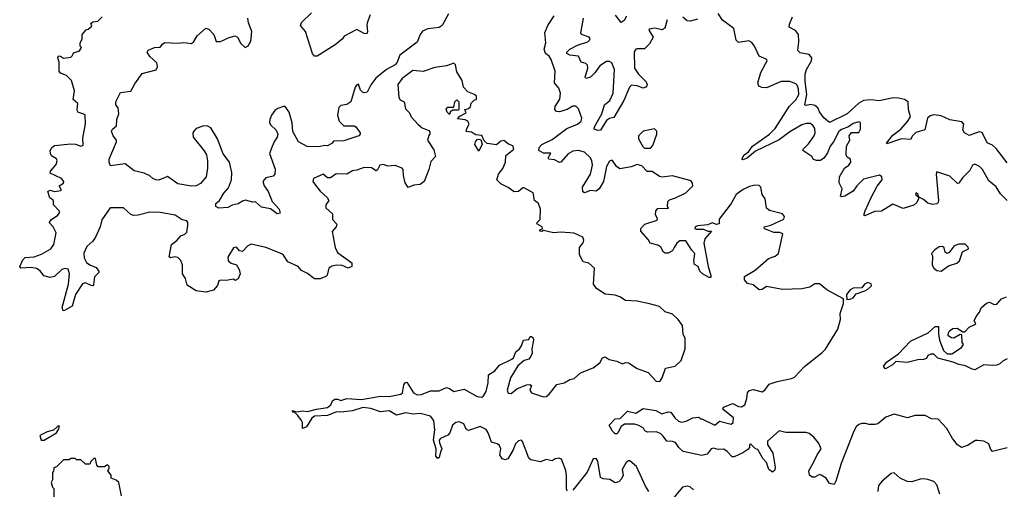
# Model space of a CAD drawing. Extents: x 2380107 to 2585170, y 384273 to 546161.
# Tile 3 of 256: x 2390028 to 2396735, y 453860 to 457055. Entities that reach past the tile are written whole.
import ezdxf

# ---------------------------------------------------------------- set-up
doc = ezdxf.new("R2010")
doc.units = 0

msp = doc.modelspace()

# ---------------------------------------------------------------- linework, layer by layer
at = {"layer": '0CON05XD'}
for points in [[(2393479.7, 454570.3), (2393503.6, 454573.6), (2393513.3, 454565), (2393503.8, 454535), (2393515, 454516.7), (2393595, 454488.8), (2393615, 454490), (2393635, 454506.7), (2393686.8, 454573.2), (2393735.5, 454584.5), (2393775, 454605.8), (2393805, 454613.8), (2393848.8, 454651.2), (2393935, 454686.7), (2393979.5, 454720.5), (2393997.5, 454755), (2394015, 454761.2), (2394042.9, 454742.9), (2394095, 454731.2), (2394135, 454712.5), (2394155, 454722.5), (2394175, 454721.2), (2394235, 454680.6), (2394308.8, 454655), (2394364.4, 454594.4), (2394387.5, 454592.5), (2394405, 454617.5), (2394427, 454683), (2394491.7, 454698.3), (2394534.1, 454735.9), (2394560, 454815), (2394560, 454885), (2394546.7, 454915), (2394543.8, 454975), (2394514, 455015), (2394475, 455052), (2394425, 455068), (2394385, 455104), (2394317.3, 455122.7), (2394235, 455140.8), (2394154.2, 455144.2), (2394115, 455170), (2394085, 455180), (2394015, 455187.5), (2393957.5, 455225), (2393936.7, 455255), (2393943.3, 455365), (2393905, 455398.8), (2393865, 455408), (2393841.2, 455455), (2393842, 455505), (2393865, 455536.7), (2393870.8, 455555), (2393863.8, 455575), (2393805, 455602.5), (2393715, 455608.5), (2393664.5, 455604.5), (2393595, 455620), (2393585, 455613.3), (2393570, 455615), (2393570, 455625), (2393588.3, 455631.7), (2393587.5, 455645), (2393550, 455665), (2393552.5, 455675), (2393572.5, 455695), (2393576.2, 455765), (2393562.5, 455805), (2393533.8, 455825), (2393525, 455877.5), (2393465, 455910), (2393455, 455910), (2393425, 455886.2), (2393395, 455883.3), (2393355, 455913.3), (2393305, 455937.5), (2393277.5, 455965), (2393290, 456005), (2393318.1, 456041.9), (2393336.2, 456085), (2393338.3, 456131.7), (2393370, 456155), (2393393.3, 456175), (2393385.8, 456195.8), (2393357.7, 456207.7), (2393325, 456232.5), (2393305, 456227.5), (2393276.1, 456203.9), (2393213, 456213), (2393191.7, 456231.7), (2393175, 456267.5), (2393135, 456272.5), (2393105, 456288.8), (2393070, 456295), (2393073.3, 456315), (2393090, 456345), (2393080, 456365), (2393063, 456373), (2393010, 456380), (2393025, 456397.5), (2393068.3, 456421.7), (2393060, 456445), (2393085, 456450), (2393098.3, 456461.7), (2393103.9, 456486.1), (2393125, 456510), (2393138.3, 456511.7), (2393140, 456535), (2393126.7, 456546.7), (2393080, 456565), (2393050, 456595), (2393041.7, 456641.7), (2393005, 456700), (2392997, 456747), (2392985, 456760), (2392935, 456740), (2392855, 456730), (2392775, 456702.5), (2392705, 456708.8), (2392633.3, 456655), (2392603.8, 456615), (2392611.2, 456525), (2392620.5, 456510.5), (2392646.7, 456495), (2392655, 456447.5), (2392682.3, 456422.3), (2392695, 456393.3), (2392742.3, 456342.3), (2392769.3, 456319.3), (2392815, 456300), (2392821.7, 456291.7), (2392822.5, 456275), (2392813.8, 456266.2), (2392806.7, 456235), (2392849.5, 456169.5), (2392860, 456125), (2392828.8, 456091.2), (2392814.4, 456035), (2392783.3, 455955), (2392755.8, 455934.2), (2392711.7, 455928.3), (2392675, 455913.3), (2392653.8, 455945), (2392642, 455995), (2392640, 456035), (2392632.5, 456045), (2392585, 456062), (2392535, 456058), (2392505, 456070.6), (2392481.2, 456065), (2392465, 456032.5), (2392455, 456027.5), (2392425, 456048.1), (2392375, 456049.6), (2392325, 456030), (2392293.9, 456026.1), (2392255, 456004.4), (2392184.3, 456005.7), (2392145, 455980), (2392125, 455980), (2392095, 456003.3), (2392030, 455975), (2392023.8, 455955), (2392035, 455937.5), (2392075, 455887.5), (2392122.5, 455845), (2392132.5, 455825), (2392112.5, 455795), (2392112.5, 455775), (2392157.5, 455735), (2392158.8, 455695), (2392187, 455663), (2392183.6, 455646.4), (2392156.4, 455613.6), (2392176.7, 455505), (2392192, 455472), (2392289.7, 455399.7), (2392291.2, 455375), (2392265, 455364), (2392225, 455382.5), (2392185, 455384.2), (2392155, 455378), (2392133.3, 455365), (2392122.3, 455317.7), (2392113, 455307), (2392075, 455291.4), (2392035, 455292.5), (2391988.3, 455328.3), (2391948.3, 455348.3), (2391925, 455376), (2391855, 455407.5), (2391825, 455453.3), (2391812.7, 455462.7), (2391705, 455504.2), (2391605, 455527.5), (2391582.7, 455517.3), (2391545, 455477.5), (2391525, 455482.5), (2391505, 455507.5), (2391485, 455502.5), (2391445, 455440), (2391447.5, 455415), (2391468.3, 455398.3), (2391505, 455387.5), (2391523.3, 455355), (2391530, 455325), (2391515, 455292.5), (2391495, 455280), (2391485, 455290), (2391435, 455280), (2391395, 455283.3), (2391385, 455277.5), (2391374.2, 455245.8), (2391346.7, 455215), (2391295, 455200), (2391230.5, 455210.5), (2391168.8, 455248.8), (2391157.5, 455295), (2391137.5, 455325), (2391135.8, 455385.8), (2391125, 455416.7), (2391105, 455436.2), (2391085, 455441.2), (2391055, 455434), (2391045, 455442.5), (2391061.2, 455525), (2391097.7, 455552.3), (2391125, 455583.3), (2391152.5, 455595), (2391165, 455610), (2391173.3, 455655), (2391172.5, 455675), (2391165, 455687.5), (2391135, 455692.5), (2391087.5, 455725), (2390985, 455744.2), (2390914.4, 455745.6), (2390835, 455724), (2390805, 455722), (2390785, 455730), (2390735, 455774), (2390644.4, 455775.6), (2390587.6, 455692.4), (2390575.4, 455644.6), (2390544.5, 455575), (2390525, 455547.5), (2390485, 455512), (2390464.5, 455465.5), (2390465.7, 455435), (2390483.6, 455403.6), (2390505, 455386), (2390548.7, 455368.7), (2390567.5, 455345), (2390565.7, 455335), (2390536.5, 455305), (2390529.4, 455250.6), (2390525, 455244), (2390515, 455246), (2390475, 455264.2), (2390455, 455258), (2390408.1, 455185), (2390386, 455105), (2390333.6, 455076.4), (2390323.8, 455073.8), (2390316.2, 455096.2), (2390360, 455255), (2390366.2, 455326.2), (2390356.7, 455356.7), (2390335, 455361.4), (2390315, 455354.3), (2390265, 455308.6), (2390235, 455300), (2390191.7, 455311.7), (2390165.9, 455345.9), (2390141.4, 455361.4), (2390105, 455368.9), (2390035, 455363.8), (2390027.5, 455375), (2390049.5, 455420.5), (2390065, 455436.7), (2390125, 455442), (2390175, 455460), (2390240, 455495), (2390260, 455525), (2390276.7, 455605), (2390255.8, 455645.8), (2390227.5, 455675), (2390243.3, 455695), (2390286.7, 455725), (2390300, 455745), (2390297.5, 455755), (2390256.7, 455795), (2390256.7, 455825), (2390233.3, 455843.3), (2390220, 455885), (2390234.2, 455895.8), (2390265, 455886), (2390308.3, 455891.7), (2390312.5, 455895), (2390296.7, 455925), (2390325, 455943.3), (2390328, 455955), (2390311.2, 455975), (2390235, 456010), (2390236.7, 456025), (2390275, 456070), (2390283.3, 456095), (2390279.3, 456109.3), (2390245, 456127.5), (2390236.7, 456145), (2390236.2, 456165), (2390246.2, 456185), (2390265, 456200), (2390375, 456210.6), (2390408.6, 456208.6), (2390445, 456194.2), (2390459.3, 456200.7), (2390458.3, 456248.3), (2390476.2, 456346.2), (2390472.5, 456405), (2390465, 456412.5), (2390423.3, 456425), (2390418, 456445), (2390423.9, 456483.9), (2390392.5, 456512.5), (2390400.5, 456570.5), (2390381.2, 456641.2), (2390346.7, 456675), (2390305, 456691.2), (2390297.5, 456705), (2390296.7, 456765), (2390287.5, 456795), (2390291.7, 456808.3), (2390305, 456807.5), (2390325, 456792.5), (2390375, 456800), (2390388.3, 456811.7), (2390395, 456830), (2390435, 456842.5), (2390447.5, 456865), (2390440, 456875), (2390440, 456895), (2390452.5, 456925), (2390452.5, 456955), (2390480, 456985), (2390495, 456990), (2390518.3, 457011.7), (2390511.7, 457028.3), (2390525, 457040), (2390560, 457045), (2390590, 457075)], [(2392948.1, 457095), (2392905.5, 457014.5), (2392885, 457001.9), (2392807, 456993), (2392772.5, 456977.5), (2392755.6, 456955), (2392735, 456901.2), (2392617.3, 456812.7), (2392598, 456765), (2392585, 456748.8), (2392526.7, 456715), (2392453.1, 456656.9), (2392418.8, 456611.2), (2392395, 456561.2), (2392375, 456556.2), (2392362.7, 456562.7), (2392350, 456575), (2392336.4, 456616.4), (2392325, 456612.5), (2392312, 456595), (2392284.3, 456495.7), (2392255, 456477.5), (2392215, 456470), (2392202.3, 456457.7), (2392191.4, 456405), (2392203.3, 456365), (2392235, 456333.3), (2392305, 456331.9), (2392316.8, 456326.8), (2392345.8, 456285.8), (2392346, 456275), (2392336.7, 456265), (2392235, 456230), (2392165, 456227.5), (2392156.1, 456213.9), (2392125, 456196.7), (2392105, 456200), (2392065, 456188.8), (2391985, 456192.5), (2391927.5, 456225), (2391888.8, 456295), (2391884.2, 456354.2), (2391863.8, 456425), (2391835, 456463.3), (2391825, 456463.3), (2391785, 456451.2), (2391765, 456436), (2391742.9, 456405), (2391731.4, 456375), (2391729.2, 456355), (2391735, 456340), (2391775, 456303.8), (2391785.8, 456275), (2391782, 456255), (2391760.8, 456225), (2391748.3, 456191.7), (2391730, 456145), (2391767, 456037), (2391766.1, 456003.9), (2391755, 455990), (2391705, 455980), (2391683.8, 455955), (2391693.8, 455925), (2391721.2, 455885), (2391747.3, 455817.3), (2391794, 455765), (2391802.5, 455737.5), (2391782.5, 455735), (2391735, 455768), (2391675, 455780), (2391635, 455816.2), (2391615, 455813.8), (2391565, 455826.2), (2391545, 455821.2), (2391515, 455801.2), (2391475, 455792.9), (2391445, 455777.1), (2391385, 455772.7), (2391364, 455785), (2391364, 455805), (2391388, 455825), (2391419.2, 455875), (2391450.2, 455909.8), (2391470, 455965), (2391472.9, 456015), (2391455.7, 456085.7), (2391413.3, 456143.3), (2391374, 456245), (2391329.5, 456319.5), (2391305, 456333.3), (2391275, 456330), (2391230, 456315), (2391213.3, 456296.7), (2391207.5, 456285), (2391210, 456255), (2391283.6, 456163.6), (2391300, 456135), (2391307.5, 456095), (2391307.5, 456045), (2391297.5, 455985), (2391259.3, 455940.7), (2391230, 455925), (2391197, 455923), (2391105, 455938.8), (2391035, 455988.8), (2390976.1, 455963.9), (2390955, 455966.2), (2390935, 455973.3), (2390915, 455993.3), (2390875, 456010), (2390806.4, 456026.4), (2390745, 456073.3), (2390645, 456060), (2390636, 456085), (2390637.5, 456105), (2390686.2, 456225), (2390685.9, 456235.9), (2390664.1, 456264.1), (2390654, 456296), (2390660.5, 456309.5), (2390687.1, 456332.9), (2390690, 456375), (2390703.3, 456415), (2390697.5, 456455), (2390683.3, 456475), (2390683.3, 456495), (2390715, 456560), (2390785, 456567.5), (2390811.1, 456618.9), (2390860.7, 456689.3), (2390957.3, 456712.7), (2390966, 456735), (2390961.2, 456761.2), (2390913.8, 456805), (2390896.7, 456835), (2390901.7, 456848.3), (2390945, 456866), (2390985, 456867.5), (2391000.5, 456889.5), (2391015, 456898.8), (2391105, 456894.2), (2391145, 456899.1), (2391197.5, 456892.5), (2391213.6, 456906.4), (2391236, 456945), (2391295, 456996.7), (2391315, 456990), (2391350, 456955), (2391366.4, 456906.4), (2391395, 456906), (2391455, 456934.2), (2391495, 456944), (2391511.2, 456935), (2391535, 456892.5), (2391562.5, 456865), (2391585, 456877.5), (2391602.3, 456907.7), (2391608.6, 456975), (2391586.4, 457033.6), (2391581.2, 457065)], [(2392415, 457088), (2392398.2, 457045), (2392392.6, 457022.6), (2392397, 456973), (2392391.2, 456958.8), (2392375, 456960), (2392325, 456988.6), (2392237.3, 456942.7), (2392225.9, 456924.1), (2392175.8, 456884.2), (2392055, 456806.7), (2392035, 456807.5), (2392023.3, 456825), (2391973.9, 456973.9), (2391941.2, 457015), (2391947.1, 457035), (2392015, 457102)], [(2393875, 456153.8), (2393835, 456165.8), (2393795, 456161.4), (2393765, 456142.9), (2393715, 456086), (2393705, 456084.2), (2393670.5, 456100.5), (2393632.5, 456105), (2393627.5, 456115), (2393645, 456147.5), (2393595, 456147.5), (2393563.3, 456165), (2393565.6, 456185), (2393585, 456205.6), (2393655, 456240), (2393755, 456314.2), (2393827.5, 456345), (2393852.5, 456365), (2393856.2, 456385), (2393835, 456447.5), (2393815.8, 456465.8), (2393795, 456466), (2393756.6, 456443.4), (2393705, 456427.5), (2393685, 456430), (2393672, 456445), (2393675.8, 456465), (2393707.8, 456515), (2393710.8, 456555), (2393699.3, 456589.3), (2393670, 456625), (2393674.4, 456705), (2393648.1, 456785), (2393635, 456806.2), (2393610, 456825), (2393600, 456855), (2393611.7, 456898.3), (2393606, 456965), (2393625.7, 457015), (2393669.2, 457080.8)], [(2394437.5, 457055), (2394423, 456997), (2394403, 456987), (2394355, 456996.7), (2394315, 456990), (2394313.3, 456983.3), (2394342.5, 456935), (2394318.8, 456891.2), (2394285, 456856.2), (2394233.9, 456856.1), (2394225, 456853.3), (2394213.2, 456836.8), (2394216.4, 456725), (2394243.2, 456683.2), (2394295, 456632), (2394302.9, 456615), (2394300.8, 456605), (2394293.3, 456595), (2394275, 456588), (2394235, 456606), (2394195, 456610), (2394182, 456595), (2394142.5, 456505), (2394075, 456388.8), (2394045, 456382), (2394025, 456369.2), (2393985, 456304.2), (2393965, 456300), (2393940.3, 456310.3), (2393942.2, 456325), (2393992.5, 456415), (2394011.1, 456475), (2394047.8, 456505), (2394070.9, 456555), (2394078.5, 456715), (2394061.2, 456761.2), (2394045, 456771.2), (2394025, 456770), (2393979.1, 456740.9), (2393946.4, 456693.6), (2393916, 456665), (2393885, 456653.8), (2393880.8, 456665), (2393896.9, 456725), (2393896.3, 456746.3), (2393885, 456756.9), (2393853.3, 456765), (2393835, 456807.1), (2393774.5, 456814.5), (2393753.8, 456825), (2393753.8, 456835), (2393776.2, 456855), (2393828.1, 456881.9), (2393898.8, 456905), (2393910, 456915), (2393913.8, 456925), (2393906.7, 456935), (2393853.8, 456955), (2393850, 456965), (2393862.2, 457027.8), (2393868.6, 457065)], [(2394161.2, 457078.8), (2394145, 457050), (2394125, 457036.7), (2394086.7, 457085)], [(2394645, 457057.5), (2394595, 457043.8), (2394575, 457046.7), (2394545, 457071.2)], [(2395111.2, 456758.8), (2395120, 456775), (2395116.2, 456785), (2395066.1, 456806.1), (2395033.8, 456875), (2395015, 456900), (2394995, 456910), (2394925, 456900), (2394907.5, 456915), (2394892.5, 456995), (2394815, 457052.5), (2394786.4, 457096.4)], [(2396464.6, 456284.6), (2396453.1, 456305), (2396460, 456345), (2396445, 456359.4), (2396365, 456373.2), (2396305, 456400.9), (2396255, 456408.5), (2396229.8, 456400.2), (2396210.8, 456385), (2396194.2, 456305.8), (2396133, 456287), (2396110, 456265), (2396095, 456240), (2396035, 456243.8), (2395935, 456210), (2395933.3, 456215), (2395975, 456269.2), (2396029.3, 456310.7), (2396075, 456361.2), (2396095.5, 456394.5), (2396081.5, 456445), (2396079.5, 456495), (2396055, 456512.2), (2396015, 456521.8), (2395975, 456523.1), (2395885, 456503.8), (2395825, 456510), (2395775, 456504.5), (2395743.4, 456486.6), (2395665, 456414.6), (2395545, 456356.2), (2395505, 456386.2), (2395476.9, 456426.9), (2395464.2, 456455), (2395445, 456470), (2395415, 456478.8), (2395385, 456472), (2395376.7, 456476.7), (2395390.6, 456545), (2395378.9, 456635), (2395379.2, 456685), (2395386.9, 456715), (2395421.5, 456775), (2395423.3, 456795), (2395405, 456817.5), (2395345, 456830), (2395327.5, 456845), (2395335.8, 456905), (2395333.8, 456955), (2395312.3, 456982.3), (2395270, 457005), (2395271.2, 457025), (2395292.5, 457075)], [(2396754.3, 455824.3), (2396709.7, 455869.7), (2396678.8, 455918.8), (2396629.5, 455959.5), (2396585.8, 456035.8), (2396566.7, 456055), (2396535, 456071.9), (2396519.2, 456065), (2396500.2, 456029.8), (2396450.4, 455979.6), (2396425, 455943.1), (2396415, 455940), (2396365, 455989.4), (2396275, 456020), (2396270, 456005), (2396286.7, 455825), (2396285, 455810), (2396275, 455802.5), (2396245, 455798), (2396215, 455806), (2396185, 455832.5), (2396150, 455850), (2396147.5, 455865), (2396135, 455876.7), (2396130, 455865), (2396150, 455850), (2396150, 455835), (2396138.3, 455811.7), (2396117.7, 455792.3), (2396045, 455770), (2395975, 455800), (2395897.3, 455752.7), (2395850.3, 455749.7), (2395785, 455720), (2395777.5, 455725), (2395786.2, 455755), (2395828, 455845), (2395868.8, 455921.2), (2395902.5, 455965), (2395900, 455985), (2395885, 455997.5), (2395775, 455970), (2395730, 455925), (2395705, 455888), (2395647.5, 455855), (2395625, 455850), (2395620, 455855), (2395631.2, 455905), (2395610, 455945), (2395612, 455985), (2395645.8, 456044.2), (2395676.7, 456065), (2395690, 456085), (2395687.5, 456105), (2395665, 456120), (2395657.5, 456135), (2395660, 456195), (2395682.5, 456235), (2395677.5, 456265), (2395693, 456287), (2395745, 456286.7), (2395755, 456310), (2395756.4, 456356.4), (2395745, 456360), (2395705, 456348.8), (2395673.8, 456326.2), (2395625, 456308), (2395606.7, 456295), (2395572.5, 456225), (2395549.2, 456195), (2395530.9, 456149.1), (2395505, 456113.3), (2395483.6, 456096.4), (2395455, 456096), (2395435, 456103.8), (2395424, 456124), (2395362.5, 456165), (2395364, 456175), (2395400.8, 456209.2), (2395440.5, 456265), (2395447.3, 456285), (2395443.5, 456315), (2395433.8, 456333.8), (2395415, 456347.8), (2395385, 456349.5), (2395355, 456339.5), (2395275, 456292.9), (2395201.9, 456238.1), (2395040.4, 456159.6), (2394986, 456115), (2394955, 456101.2), (2394947.5, 456105), (2394963.3, 456135), (2394993.4, 456156.6), (2395018.6, 456195), (2395134.6, 456275), (2395173.1, 456315), (2395272.3, 456467.7), (2395315, 456509.1), (2395336.3, 456545), (2395334, 456584), (2395325, 456608.6), (2395315, 456618.6), (2395275, 456634.4), (2395215.9, 456634.1), (2395115, 456592), (2395083.6, 456593.6), (2395063.6, 456603.6), (2395056.7, 456625), (2395075.6, 456695), (2395111.2, 456758.8)], [(2392955, 456410), (2392940, 456425), (2392933.3, 456446.7), (2392945, 456460), (2392985, 456460), (2392992.5, 456495), (2393005, 456510), (2393020, 456495), (2393020, 456445), (2393015, 456440), (2392975, 456440), (2392960, 456425), (2392955, 456410)], [(2394325, 456180), (2394341.7, 456198.3), (2394367.5, 456275), (2394367, 456297), (2394351.7, 456311.7), (2394275, 456297.5), (2394243.3, 456265), (2394242.5, 456245), (2394271.7, 456191.7), (2394285, 456180), (2394325, 456180)], [(2396755, 456080.6), (2396679.1, 456179.2), (2396655, 456200.4), (2396617.9, 456217.9), (2396585, 456286.7), (2396563, 456293), (2396495, 456267.5), (2396464.6, 456284.6)], [(2393155, 456160), (2393127.5, 456205), (2393132.5, 456225), (2393145, 456240), (2393155, 456242.5), (2393168.3, 456238.3), (2393177.5, 456207.5), (2393155, 456160)], [(2396755, 454141.2), (2396655, 454116.7), (2396641.2, 454135), (2396629.3, 454169.3), (2396595, 454187.5), (2396555, 454192.5), (2396538.3, 454191.7), (2396485, 454157.5), (2396443.6, 454143.6), (2396415, 454162.5), (2396382.5, 454205), (2396343, 454273), (2396285, 454337.5), (2396238.3, 454338.3), (2396195, 454362.5), (2396125, 454362.5), (2396075, 454346.7), (2395985, 454371.2), (2395928.8, 454351.2), (2395873.8, 454306.2), (2395855, 454300), (2395815, 454300), (2395788.3, 454308.3), (2395765, 454306.7), (2395745, 454300), (2395726.7, 454285), (2395708.8, 454255), (2395623.3, 454035), (2395587.5, 453915), (2395575, 453892.5), (2395545, 453898.8), (2395522.5, 453935), (2395486.4, 453956.4), (2395475, 453960), (2395445, 453942.5), (2395425, 453942.5), (2395407, 453957), (2395403.3, 453985), (2395433.6, 454036.4), (2395460, 454095), (2395487.5, 454135), (2395470, 454175), (2395436.7, 454215), (2395405, 454240), (2395385, 454246.2), (2395246.4, 454246.4), (2395201.7, 454258.3), (2395122.7, 454187.3), (2395121.2, 454165), (2395158.6, 454105), (2395175, 454010), (2395171.2, 453988.8), (2395155, 453976.2), (2395130, 453995), (2395115, 454042.5), (2395089.4, 454069.4), (2395055, 454130), (2395040, 454135), (2395005, 454170), (2394998.3, 454161.7), (2395000, 454145), (2394988.8, 454131.2), (2394952.7, 454107.3), (2394895, 454081.2), (2394881.7, 454081.7), (2394847.7, 454117.7), (2394825, 454132.5), (2394785, 454131.2), (2394755, 454140), (2394737.5, 454135), (2394710.5, 454099.5), (2394675, 454088.8), (2394547.3, 454117.3), (2394516.7, 454145), (2394495, 454178.8), (2394475, 454185.8), (2394436.1, 454186.1), (2394412, 454222), (2394395, 454236.2), (2394365, 454250), (2394305, 454247.5), (2394287, 454257), (2394277.5, 454275), (2394245, 454293.8), (2394215, 454304), (2394147.7, 454302.3), (2394124, 454286), (2394103.3, 454245), (2394095, 454236.7), (2394085, 454236.7), (2394066.7, 454255), (2394043, 454297), (2394085, 454340), (2394118.3, 454341.7), (2394168.3, 454391.7), (2394225, 454377.5), (2394275, 454409.2), (2394360, 454395), (2394402.7, 454372.7), (2394445, 454386.2), (2394463.9, 454383.9), (2394490, 454345), (2394515, 454323.8), (2394535, 454316.7), (2394567, 454323), (2394613, 454347), (2394655, 454350), (2394665, 454340), (2394675, 454340), (2394763, 454297), (2394795, 454323.3), (2394875, 454303.8), (2394888, 454315), (2394890, 454345), (2394817.5, 454405), (2394822.3, 454417.7), (2394885, 454442.5), (2394925, 454422), (2394945, 454420), (2394966.7, 454435), (2394981.7, 454478.3), (2394985.6, 454515), (2394997.4, 454532.6), (2395025, 454538.6), (2395085, 454523.3), (2395104.3, 454535), (2395133.3, 454575), (2395187.4, 454592.6), (2395285, 454613.8), (2395305, 454623.3), (2395374.1, 454695.9), (2395495, 454790), (2395516.8, 454813.2), (2395601.7, 454948.3), (2395620, 455015), (2395616.7, 455055), (2395640, 455125), (2395640, 455155), (2395526.4, 455216.4), (2395475, 455257.5), (2395445, 455257.5), (2395410, 455235), (2395355, 455223.3), (2395225, 455218.8), (2395115, 455240), (2395085, 455220), (2395065, 455216.2), (2395025, 455250), (2394985, 455260), (2394966.2, 455285), (2394965, 455307.5), (2395038.3, 455351.7), (2395129.3, 455430.7), (2395173.6, 455446.4), (2395196.7, 455465), (2395227, 455597), (2395206.4, 455606.4), (2395165, 455608), (2395120, 455625), (2395101.7, 455631.7), (2395100, 455645), (2395145, 455657.5), (2395233.3, 455696.7), (2395236.7, 455715), (2395223.6, 455733.6), (2395135, 455756.7), (2395115, 455772.5), (2395106.7, 455835), (2395086.1, 455866.1), (2395076.1, 455916.1), (2395065, 455926.7), (2395035, 455928.8), (2394999.5, 455920.5), (2394955, 455900), (2394908.8, 455865), (2394873.8, 455805), (2394793, 455697), (2394793, 455667), (2394775, 455662), (2394745, 455672), (2394715, 455658.6), (2394645, 455651.9), (2394628.8, 455645), (2394626.2, 455635), (2394635, 455630.6), (2394685, 455628.9), (2394715, 455616.2), (2394740, 455615), (2394696, 455565), (2394688.8, 455535), (2394716.7, 455375), (2394736.7, 455315), (2394735, 455300), (2394725, 455300), (2394680, 455325), (2394660, 455345), (2394650, 455375), (2394625, 455390), (2394620, 455415), (2394626, 455465), (2394605.9, 455485.9), (2394565, 455550), (2394525, 455550), (2394505, 455533.3), (2394486, 455504), (2394475, 455482.5), (2394445, 455467.5), (2394425, 455466.7), (2394414, 455474), (2394395, 455507.5), (2394375, 455520), (2394322.5, 455535), (2394309.3, 455559.3), (2394260, 455615), (2394260, 455635), (2394286.4, 455663.6), (2394369.3, 455690.7), (2394371.7, 455701.7), (2394358.3, 455728.3), (2394360, 455755), (2394375, 455770), (2394448.3, 455771.7), (2394440, 455785), (2394441.7, 455818.3), (2394455, 455830), (2394495, 455842.5), (2394565, 455877.5), (2394612.5, 455925), (2394611.7, 455941.7), (2394603, 455953), (2394591.7, 455961.7), (2394475, 455993.3), (2394405, 455983.3), (2394385, 455987.5), (2394335, 456022.5), (2394303, 456023), (2394265, 456060), (2394235, 456070), (2394193.3, 456053.3), (2394115, 456040), (2394093.3, 456055), (2394065, 456097.5), (2394055, 456097.5), (2394045, 456092.5), (2394025, 456056.7), (2394005.6, 455955), (2393976, 455904), (2393955, 455887.1), (2393915, 455892), (2393875, 455876), (2393863, 455883), (2393862.2, 455915), (2393915, 456004), (2393929.2, 456065), (2393925.4, 456095.4), (2393915.5, 456115.5), (2393875, 456153.8)], [(2396305, 455343.3), (2396355, 455380), (2396411.7, 455398.3), (2396430, 455415), (2396450, 455475), (2396490, 455495), (2396488.3, 455508.3), (2396468.3, 455528.3), (2396425, 455527.5), (2396393.9, 455516.1), (2396359.5, 455470.5), (2396345.9, 455464.1), (2396332.7, 455472.7), (2396325, 455502.5), (2396315, 455512.5), (2396291.2, 455508.8), (2396260.7, 455489.3), (2396240, 455465), (2396246.7, 455446.7), (2396242.5, 455385), (2396254.1, 455364.1), (2396275, 455347.5), (2396305, 455343.3)], [(2395661.7, 455151.7), (2395685, 455152.5), (2395705, 455162.5), (2395725, 455190), (2395785, 455210), (2395805, 455222.5), (2395830, 455245), (2395828.3, 455258.3), (2395805, 455267.5), (2395783.6, 455256.4), (2395765, 455230), (2395705, 455227.5), (2395685, 455217.5), (2395660, 455185), (2395661.7, 455151.7)], [(2396755, 454746.7), (2396726.4, 454733.6), (2396705, 454713.3), (2396685, 454703.8), (2396655, 454701.2), (2396595, 454707.5), (2396535, 454673.3), (2396515, 454676.7), (2396470.5, 454700.5), (2396425, 454708.8), (2396385.7, 454725.7), (2396282.3, 454752.3), (2396255, 454780), (2396235, 454780), (2396215, 454770), (2396205, 454750), (2396185, 454742.5), (2396145, 454740), (2396073, 454723), (2395995, 454730), (2395973, 454707), (2395925, 454680), (2395912.5, 454695), (2395932.5, 454725), (2396015, 454782.5), (2396095, 454866.7), (2396216.1, 454923.9), (2396265, 454967.5), (2396287, 454967), (2396287, 454917), (2396293.3, 454875), (2396320, 454805), (2396345, 454781.2), (2396378, 454782), (2396442.5, 454825), (2396457.5, 454845), (2396448.3, 454858.3), (2396445, 454910), (2396435, 454912.5), (2396391.7, 454888.3), (2396375, 454890), (2396353.3, 454905), (2396353.8, 454925), (2396362, 454938), (2396385, 454953.3), (2396413, 454957), (2396451.7, 454931.7), (2396465, 454930), (2396495, 454962.5), (2396535, 454980), (2396540, 454985), (2396530, 455005), (2396542.5, 455035), (2396566.1, 455063.9), (2396577.5, 455095), (2396613.9, 455126.1), (2396635, 455132.5), (2396665, 455117.5), (2396685, 455119.2), (2396715, 455156.7), (2396750.7, 455169.3)], [(2393756, 453846), (2393753, 453863), (2393752.7, 453952.7), (2393747, 453987), (2393717.5, 454065), (2393701.7, 454071.7), (2393675, 454067.5), (2393655, 454052.5), (2393615, 454062), (2393575, 454046.7), (2393509.3, 454059.3), (2393495, 454072.5), (2393453.9, 454183.9), (2393445, 454193.3), (2393425, 454188.8), (2393405, 454170), (2393386.8, 454123.2), (2393352.5, 454067.5), (2393335, 454061.2), (2393315, 454066.2), (2393299.2, 454095), (2393304.2, 454135), (2393297, 454157), (2393279.5, 454169.5), (2393240.7, 454180.7), (2393220, 454245), (2393205, 454267.5), (2393165, 454286), (2393085, 454260), (2393069.3, 454269.3), (2393053.3, 454305), (2393021.7, 454318.3), (2392997.5, 454315), (2392976.7, 454295), (2392957.5, 454245), (2392945, 454228), (2392893.8, 454206.2), (2392886, 454195), (2392887.5, 454175), (2392903.9, 454136.1), (2392893.3, 454115), (2392886, 454075), (2392875, 454068.8), (2392862, 454085), (2392864.2, 454135), (2392846.2, 454195), (2392855.7, 454265), (2392848.8, 454328.8), (2392826.4, 454356.4), (2392755.5, 454375.5), (2392708.7, 454371.3), (2392655, 454378.9), (2392594.1, 454364.1), (2392545, 454394), (2392485, 454386), (2392418.6, 454408.6), (2392365, 454417.1), (2392295, 454394.4), (2392214.1, 454384.1), (2392185, 454386.2), (2392125, 454362.9), (2392035, 454357.5), (2392016.6, 454343.4), (2391981.2, 454285), (2391955, 454272.5), (2391953.8, 454315), (2391947.5, 454327.5), (2391922.7, 454362.7), (2391902.5, 454382.5), (2391890, 454385), (2391883, 454397), (2391915, 454386.7), (2391955, 454392.5), (2391988.3, 454388.3), (2392050, 454405), (2392125, 454415.8), (2392146.7, 454433.3), (2392157.5, 454462.5), (2392175, 454473.8), (2392195, 454473.3), (2392215, 454463.3), (2392255, 454478.6), (2392355, 454470.6), (2392485, 454492.9), (2392545, 454491.9), (2392622.9, 454507.1), (2392635, 454516.7), (2392645, 454570), (2392655, 454586), (2392665, 454588), (2392709.2, 454515), (2392735, 454501.4), (2392765, 454505.7), (2392825, 454528.6), (2392885, 454530.8), (2392935, 454551.4), (2392955, 454545.8), (2392985, 454525.8), (2393055, 454540), (2393145, 454491.1), (2393175, 454487.5), (2393188, 454495), (2393205.5, 454524.5), (2393219.2, 454585), (2393222, 454638), (2393263.8, 454665), (2393295, 454704), (2393381.2, 454745), (2393391.2, 454755), (2393406.7, 454795), (2393432.5, 454815), (2393446.7, 454835), (2393460, 454875), (2393495, 454880), (2393505, 454900), (2393515, 454900), (2393525, 454890), (2393527.5, 454875), (2393516.2, 454815), (2393518, 454785), (2393510, 454765), (2393495, 454746.2), (2393463, 454737), (2393420.9, 454699.1), (2393372, 454618), (2393348, 454535), (2393355, 454513.3), (2393375, 454511.2), (2393415, 454544.2), (2393479.7, 454570.3)], [(2390195, 454193.3), (2390277.5, 454245), (2390295, 454270), (2390298.8, 454288.8), (2390295, 454292.5), (2390285, 454287.5), (2390258.8, 454261.2), (2390215, 454251.2), (2390164.1, 454225.9), (2390173.6, 454193.6), (2390195, 454193.3)], [(2390720, 453815), (2390702.5, 453905), (2390685, 453922.5), (2390650, 453935), (2390650, 453955), (2390627.5, 453985), (2390638, 454002), (2390636.2, 454015), (2390625, 454026.7), (2390620, 454025), (2390605, 454012.5), (2390562.5, 454012.5), (2390553, 454023), (2390545, 454070), (2390531.7, 454068.3), (2390511.7, 454048.3), (2390505, 454030), (2390475, 454030), (2390445, 454060), (2390415, 454060), (2390405, 454070), (2390375, 454070), (2390365, 454060), (2390325, 454060), (2390278.3, 454011.7), (2390260, 454005), (2390257, 453983), (2390250, 453975), (2390250, 453925), (2390242.5, 453905), (2390250, 453875), (2390260, 453865), (2390258.3, 453718.3)], [(2394313.8, 453845), (2394290.3, 453880.3), (2394228.8, 454015), (2394185, 454053.3), (2394175, 454053.3), (2394158.3, 454041.7), (2394132.5, 453995), (2394137.5, 453955), (2394128.3, 453931.7), (2394108.8, 453911.2), (2394085, 453903.3), (2394047.3, 453927.3), (2394001.7, 453931.7), (2393985, 453940), (2393965, 454050), (2393955, 454070), (2393935, 454067.5), (2393894.1, 453975.9), (2393795, 453853.8)], [(2396295, 453827.5), (2396275, 453890), (2396255, 453912.5), (2396215, 453927.5), (2396185, 453930), (2396160.7, 453929.3), (2396105, 453911.2), (2396073.6, 453913.6), (2396026.4, 453936.4), (2395985, 453972.5), (2395965, 453966.7), (2395902.5, 453915), (2395877.5, 453885), (2395873.8, 453845)], [(2394617, 453857), (2394595.8, 453875.8), (2394575, 453881.2), (2394542.5, 453875), (2394475, 453792.5)]]:
    msp.add_lwpolyline(points, dxfattribs=at)

doc.saveas('drawing.dxf')
